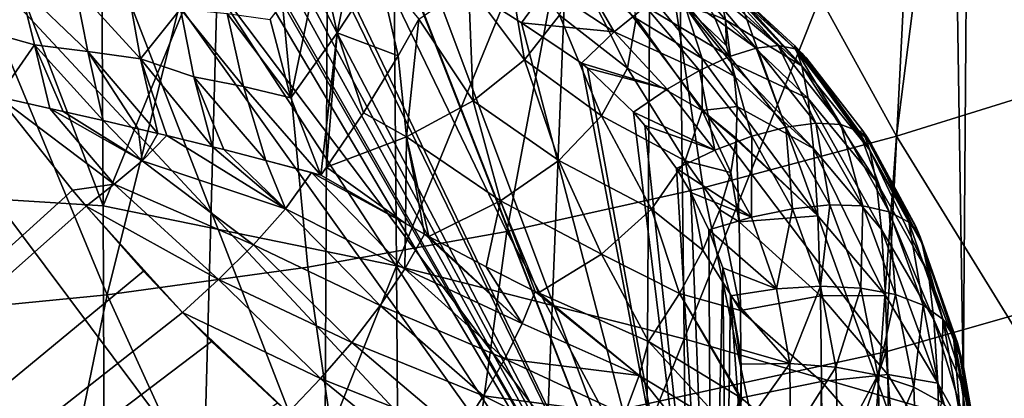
# Model space of a CAD drawing. Header units: metres. Extents: x -81 to 81, y -160 to 24.
# Tile 138 of 256: x 2.23 to 6.52, y -32.2 to -30.55. Entities that reach past the tile are written whole.
import ezdxf

# ---------------------------------------------------------------- set-up
doc = ezdxf.new("R2010")
doc.units = ezdxf.units.M
doc.layers.add('solid_501850_SW0001', color=7, linetype='CONTINUOUS')

msp = doc.modelspace()

# ---------------------------------------------------------------- linework, layer by layer
at = {"layer": 'solid_501850_SW0001'}
for points in [[(2.596454, -31.359987, 136.797592), (1.302043, -31.27877, 136.927979), (1.293119, -27.954948, 133.952682)], [(2.578219, -28.035065, 133.818237), (2.596454, -31.359987, 136.797592), (1.293119, -27.954948, 133.952682)], [(3.846073, -28.315111, 133.732071), (2.596454, -31.359987, 136.797592), (2.578219, -28.035065, 133.818237)], [(3.846073, -28.315111, 133.732071), (3.873901, -31.621096, 136.691772), (2.596454, -31.359987, 136.797592)], [(5.086983, -28.650326, 133.562485), (3.873901, -31.621096, 136.691772), (3.846073, -28.315111, 133.732071)], [(4.841549, -28.869329, 105.011642), (6.047752, -31.057594, 109.263672), (6.38332, -28.426569, 105.323792)], [(6.38332, -28.426569, 105.323792), (6.047752, -31.057594, 109.263672), (6.8696, -30.801308, 109.481796)], [(6.38332, -28.426569, 105.323792), (6.8696, -30.801308, 109.481796), (7.671309, -30.513308, 109.726463)], [(2.137861, -28.474264, 30.075371), (1.858629, -28.53656, 30.10442), (5.244819, -33.726467, 32.524509)], [(2.454134, -28.870983, 30.260365), (2.137861, -28.474264, 30.075371), (5.244819, -33.726467, 32.524509)], [(1.858629, -28.53656, 30.10442), (1.566885, -28.589973, 30.129326), (5.244819, -33.726467, 32.524509)], [(1.566885, -28.589973, 30.129326), (0.558042, -28.699654, 30.180471), (5.244819, -33.726467, 32.524509)], [(3.092462, -30.409691, 99.25087), (1.550805, -30.561384, 99.162209), (1.58023, -28.609306, 95.310928)], [(5.086983, -28.650326, 133.562485), (5.125202, -31.938107, 136.505127), (3.873901, -31.621096, 136.691772)], [(6.291251, -29.01376, 133.289078), (5.125202, -31.938107, 136.505127), (5.086983, -28.650326, 133.562485)], [(0.558042, -28.699654, 30.180471), (0.05, -33.726616, 32.524582), (5.244819, -33.726467, 32.524509)], [(3.252884, -29.188686, 104.786453), (4.353314, -31.471203, 108.910461), (4.841549, -28.869329, 105.011642)], [(4.841549, -28.869329, 105.011642), (4.353314, -31.471203, 108.910461), (5.207901, -31.281267, 109.072899)], [(4.841549, -28.869329, 105.011642), (5.207901, -31.281267, 109.072899), (6.047752, -31.057594, 109.263672)], [(2.51394, -28.942329, 30.293633), (2.454134, -28.870983, 30.260365), (5.244819, -33.726467, 32.524509)], [(2.755067, -29.216679, 30.421564), (2.51394, -28.942329, 30.293633), (5.244819, -33.726467, 32.524509)], [(2.154476, -29.035421, 139.796188), (2.144228, -32.519749, 142.718658), (3.561255, -32.656994, 142.577469)], [(3.577748, -29.180376, 139.655487), (2.154476, -29.035421, 139.796188), (3.561255, -32.656994, 142.577469)], [(6.291251, -29.01376, 133.289078), (6.341014, -32.287891, 136.221893), (5.125202, -31.938107, 136.505127)], [(7.512229, -32.688515, 135.86412), (6.341014, -32.287891, 136.221893), (6.291251, -29.01376, 133.289078)], [(7.44976, -29.426714, 132.93808), (7.512229, -32.688515, 135.86412), (6.291251, -29.01376, 133.289078)], [(1.633383, -29.381624, 104.650307), (2.615215, -31.74675, 108.673386), (3.252884, -29.188686, 104.786453)], [(3.252884, -29.188686, 104.786453), (2.615215, -31.74675, 108.673386), (3.487683, -31.62649, 108.777168)], [(3.252884, -29.188686, 104.786453), (3.487683, -31.62649, 108.777168), (4.353314, -31.471203, 108.910461)], [(3.577748, -29.180376, 139.655487), (3.561255, -32.656994, 142.577469), (4.959597, -32.862186, 142.36792)], [(4.981454, -29.396929, 139.446442), (3.577748, -29.180376, 139.655487), (4.959597, -32.862186, 142.36792)], [(2.923975, -29.39637, 30.505356), (2.755067, -29.216679, 30.421564), (5.244819, -33.726467, 32.524509)], [(1.633383, -29.381624, 104.650307), (1.740267, -31.831953, 108.599213), (2.615215, -31.74675, 108.673386)], [(7.439755, -31.583912, 103.666039), (6.111953, -29.808758, 99.60218), (7.57192, -29.362999, 99.862961)], [(3.044709, -29.518095, 30.562117), (2.923975, -29.39637, 30.505356), (5.244819, -33.726467, 32.524509)], [(4.981454, -29.396929, 139.446442), (4.959597, -32.862186, 142.36792), (6.331801, -33.134811, 142.091614)], [(6.357794, -29.684414, 139.170502), (4.981454, -29.396929, 139.446442), (6.331801, -33.134811, 142.091614)], [(3.326314, -29.782177, 30.685261), (3.044709, -29.518095, 30.562117), (5.244819, -33.726467, 32.524509)], [(6.357794, -29.684414, 139.170502), (6.331801, -33.134811, 142.091614), (7.670777, -33.473488, 141.750778)], [(7.699361, -30.041225, 138.829834), (6.357794, -29.684414, 139.170502), (7.670777, -33.473488, 141.750778)], [(3.374618, -29.824642, 30.705061), (3.326314, -29.782177, 30.685261), (5.244819, -33.726467, 32.524509)], [(6.001858, -31.993727, 103.38887), (4.615873, -30.15839, 99.397766), (6.111953, -29.808758, 99.60218)], [(7.439755, -31.583912, 103.666039), (6.001858, -31.993727, 103.38887), (6.111953, -29.808758, 99.60218)], [(3.870876, -30.217627, 30.888313), (3.374618, -29.824642, 30.705061), (5.244819, -33.726467, 32.524509)], [(3.541546, -30.273291, 25.490164), (3.739089, -30.003227, 25.681055), (3.615385, -30.607758, 25.618469)], [(3.739089, -30.003227, 25.681055), (3.795427, -30.333569, 25.827625), (3.615385, -30.607758, 25.618469)], [(4.53073, -32.31488, 103.171745), (3.092462, -30.409691, 99.25087), (4.615873, -30.15839, 99.397766)], [(6.001858, -31.993727, 103.38887), (4.53073, -32.31488, 103.171745), (4.615873, -30.15839, 99.397766)], [(3.875113, -30.22065, 30.889723), (3.870876, -30.217627, 30.888313), (5.244819, -33.726467, 32.524509)], [(4.416606, -30.564566, 31.050095), (3.875113, -30.22065, 30.889723), (5.244819, -33.726467, 32.524509)], [(4.528483, -30.410383, 30.952971), (3.875113, -30.22065, 30.889723), (4.416606, -30.564566, 31.050095)], [(4.187117, -30.399509, 26.397015), (4.345609, -30.23251, 26.779634), (4.430192, -30.725212, 26.62993)], [(4.345609, -30.23251, 26.779634), (4.582092, -30.530952, 27.068491), (4.430192, -30.725212, 26.62993)], [(3.541546, -30.273291, 25.490164), (3.413116, -30.889593, 25.42185), (3.324265, -30.550468, 25.317511)], [(3.541546, -30.273291, 25.490164), (3.615385, -30.607758, 25.618469), (3.413116, -30.889593, 25.42185)], [(4.635245, -30.282574, 30.818851), (4.528483, -30.410383, 30.952971), (4.820537, -30.603485, 31.042297)], [(4.635245, -30.282574, 30.818851), (4.820537, -30.603485, 31.042297), (4.956161, -30.492977, 30.91415)], [(4.87804, -30.760759, 27.428469), (4.582092, -30.530952, 27.068491), (4.658632, -30.32494, 27.521347)], [(4.915984, -30.54493, 27.896406), (4.87804, -30.760759, 27.428469), (4.658632, -30.32494, 27.521347)], [(5.203707, -30.719713, 28.272125), (4.915984, -30.54493, 27.896406), (4.878011, -30.325197, 28.362522)], [(5.203707, -30.719713, 28.272125), (4.878011, -30.325197, 28.362522), (5.129337, -30.49305, 28.749044)], [(2.236429, -30.406467, 24.630589), (2.054522, -30.592388, 24.739914), (1.971434, -30.333546, 24.518551)], [(3.615385, -30.607758, 25.618469), (3.795427, -30.333569, 25.827625), (3.880874, -30.707298, 25.897417)], [(3.795427, -30.333569, 25.827625), (3.970177, -30.548012, 26.038712), (3.880874, -30.707298, 25.897417)], [(5.53411, -30.663336, 30.635399), (5.262441, -30.363693, 30.366825), (5.182434, -30.370193, 30.568283)], [(5.635909, -30.751146, 29.703693), (5.278448, -30.426226, 29.63512), (5.252099, -30.345747, 30.139734)], [(5.635909, -30.751146, 29.703693), (5.252099, -30.345747, 30.139734), (5.303226, -30.385387, 30.155188)], [(5.607868, -30.677898, 30.461412), (5.314903, -30.394701, 30.15881), (5.262441, -30.363693, 30.366825)], [(5.53411, -30.663336, 30.635399), (5.607868, -30.677898, 30.461412), (5.262441, -30.363693, 30.366825)], [(3.034472, -32.545551, 103.015816), (1.550805, -30.561384, 99.162209), (3.092462, -30.409691, 99.25087)], [(2.298353, -30.659712, 24.810562), (2.054522, -30.592388, 24.739914), (2.236429, -30.406467, 24.630589)], [(2.236429, -30.406467, 24.630589), (2.474797, -30.409573, 24.707745), (2.530882, -30.688824, 24.882975)], [(2.298353, -30.659712, 24.810562), (2.236429, -30.406467, 24.630589), (2.530882, -30.688824, 24.882975)], [(2.474797, -30.409573, 24.707745), (2.704243, -30.414169, 24.814749), (2.759518, -30.72043, 24.982042)], [(2.530882, -30.688824, 24.882975), (2.474797, -30.409573, 24.707745), (2.759518, -30.72043, 24.982042)], [(4.53073, -32.31488, 103.171745), (3.034472, -32.545551, 103.015816), (3.092462, -30.409691, 99.25087)], [(3.970177, -30.548012, 26.038712), (4.187117, -30.399509, 26.397015), (4.206751, -30.903059, 26.216167)], [(4.187117, -30.399509, 26.397015), (4.430192, -30.725212, 26.62993), (4.206751, -30.903059, 26.216167)], [(4.528483, -30.410383, 30.952971), (4.416606, -30.564566, 31.050095), (4.820537, -30.603485, 31.042297)], [(5.437748, -30.674372, 30.798235), (5.182434, -30.370193, 30.568283), (5.078715, -30.413975, 30.75363)], [(5.304116, -30.550737, 29.095694), (5.252829, -30.530012, 29.013649), (5.171148, -30.394835, 29.344275)], [(5.278448, -30.426226, 29.63512), (5.304116, -30.550737, 29.095694), (5.171148, -30.394835, 29.344275)], [(5.437748, -30.674372, 30.798235), (5.53411, -30.663336, 30.635399), (5.182434, -30.370193, 30.568283)], [(5.314903, -30.394701, 30.15881), (5.635909, -30.751146, 29.703693), (5.303226, -30.385387, 30.155188)], [(5.314903, -30.394701, 30.15881), (5.6067, -30.663563, 30.262205), (5.635909, -30.751146, 29.703693)], [(5.607868, -30.677898, 30.461412), (5.6067, -30.663563, 30.262205), (5.314903, -30.394701, 30.15881)], [(2.759518, -30.72043, 24.982042), (2.704243, -30.414169, 24.814749), (2.93314, -30.50358, 24.992826)], [(5.322246, -30.710609, 30.944075), (5.078715, -30.413975, 30.75363), (4.956161, -30.492977, 30.91415)], [(5.322246, -30.710609, 30.944075), (5.437748, -30.674372, 30.798235), (5.078715, -30.413975, 30.75363)], [(5.635909, -30.751146, 29.703693), (5.304116, -30.550737, 29.095694), (5.278448, -30.426226, 29.63512)], [(5.191751, -30.770748, 31.067677), (4.956161, -30.492977, 30.91415), (4.820537, -30.603485, 31.042297)], [(5.191751, -30.770748, 31.067677), (5.322246, -30.710609, 30.944075), (4.956161, -30.492977, 30.91415)], [(5.129337, -30.49305, 28.749044), (5.329659, -30.737104, 28.535645), (5.341994, -30.795902, 28.405367)], [(5.203707, -30.719713, 28.272125), (5.129337, -30.49305, 28.749044), (5.341994, -30.795902, 28.405367)], [(5.129337, -30.49305, 28.749044), (5.308761, -30.664124, 28.700634), (5.329659, -30.737104, 28.535645)], [(5.129337, -30.49305, 28.749044), (5.252829, -30.530012, 29.013649), (5.308761, -30.664124, 28.700634)], [(2.759518, -30.72043, 24.982042), (2.93314, -30.50358, 24.992826), (2.991661, -30.79874, 25.120623)], [(2.93314, -30.50358, 24.992826), (3.136901, -30.523924, 25.146421), (3.207393, -30.841698, 25.262709)], [(2.991661, -30.79874, 25.120623), (2.93314, -30.50358, 24.992826), (3.207393, -30.841698, 25.262709)], [(3.136901, -30.523924, 25.146421), (3.324265, -30.550468, 25.317511), (3.413116, -30.889593, 25.42185)], [(3.207393, -30.841698, 25.262709), (3.136901, -30.523924, 25.146421), (3.413116, -30.889593, 25.42185)], [(4.765064, -30.967945, 26.968994), (4.430192, -30.725212, 26.62993), (4.582092, -30.530952, 27.068491)], [(4.87804, -30.760759, 27.428469), (4.765064, -30.967945, 26.968994), (4.582092, -30.530952, 27.068491)], [(5.304116, -30.550737, 29.095694), (5.308761, -30.664124, 28.700634), (5.252829, -30.530012, 29.013649)], [(3.034472, -32.545551, 103.015816), (1.52144, -32.6847, 102.921776), (1.550805, -30.561384, 99.162209)], [(3.880874, -30.707298, 25.897417), (3.970177, -30.548012, 26.038712), (3.917361, -31.060272, 25.837017)], [(3.970177, -30.548012, 26.038712), (4.206751, -30.903059, 26.216167), (3.917361, -31.060272, 25.837017)], [(4.677899, -30.740042, 31.13192), (4.416606, -30.564566, 31.050095), (5.244819, -33.726467, 32.524509)], [(4.820537, -30.603485, 31.042297), (4.416606, -30.564566, 31.050095), (4.677899, -30.740042, 31.13192)], [(5.203713, -30.945112, 27.788752), (4.87804, -30.760759, 27.428469), (4.915984, -30.54493, 27.896406)], [(5.203713, -30.945112, 27.788752), (4.915984, -30.54493, 27.896406), (5.203707, -30.719713, 28.272125)], [(5.304116, -30.550737, 29.095694), (5.329659, -30.737104, 28.535645), (5.308761, -30.664124, 28.700634)], [(5.663854, -30.893373, 29.109751), (5.329659, -30.737104, 28.535645), (5.304116, -30.550737, 29.095694)], [(5.635909, -30.751146, 29.703693), (5.663854, -30.893373, 29.109751), (5.304116, -30.550737, 29.095694)], [(2.298353, -30.659712, 24.810562), (2.140251, -30.886223, 24.910831), (2.054522, -30.592388, 24.739914)], [(3.615385, -30.607758, 25.618469), (3.544772, -31.225903, 25.475025), (3.413116, -30.889593, 25.42185)], [(3.615385, -30.607758, 25.618469), (3.569424, -31.191545, 25.501925), (3.544772, -31.225903, 25.475025)], [(3.615385, -30.607758, 25.618469), (3.72927, -30.955357, 25.690102), (3.569424, -31.191545, 25.501925)], [(3.615385, -30.607758, 25.618469), (3.880874, -30.707298, 25.897417), (3.72927, -30.955357, 25.690102)], [(5.050951, -30.852627, 31.1646), (4.820537, -30.603485, 31.042297), (4.677899, -30.740042, 31.13192)], [(5.050951, -30.852627, 31.1646), (5.191751, -30.770748, 31.067677), (4.820537, -30.603485, 31.042297)], [(2.298353, -30.659712, 24.810562), (2.365483, -30.93626, 24.946564), (2.140251, -30.886223, 24.910831)], [(2.298353, -30.659712, 24.810562), (2.597597, -30.989054, 25.007692), (2.422758, -30.949167, 24.959463)], [(2.298353, -30.659712, 24.810562), (2.530882, -30.688824, 24.882975), (2.597597, -30.989054, 25.007692)], [(2.298353, -30.659712, 24.810562), (2.422758, -30.949167, 24.959463), (2.365483, -30.93626, 24.946564)], [(5.698066, -31.000212, 30.936321), (5.53411, -30.663336, 30.635399), (5.437748, -30.674372, 30.798235)], [(5.805761, -31.006611, 30.775047), (5.607868, -30.677898, 30.461412), (5.53411, -30.663336, 30.635399)], [(5.698066, -31.000212, 30.936321), (5.805761, -31.006611, 30.775047), (5.53411, -30.663336, 30.635399)], [(5.931679, -31.117064, 29.843849), (5.635909, -30.751146, 29.703693), (5.6067, -30.663563, 30.262205)], [(5.931679, -31.117064, 29.843849), (5.6067, -30.663563, 30.262205), (5.639129, -30.698454, 30.275471)], [(5.607868, -30.677898, 30.461412), (5.639129, -30.698454, 30.275471), (5.6067, -30.663563, 30.262205)], [(2.530882, -30.688824, 24.882975), (2.834278, -31.044613, 25.093098), (2.749032, -31.024326, 25.059757)], [(2.530882, -30.688824, 24.882975), (2.759518, -30.72043, 24.982042), (2.834278, -31.044613, 25.093098)], [(2.530882, -30.688824, 24.882975), (2.749032, -31.024326, 25.059757), (2.597597, -30.989054, 25.007692)], [(3.72927, -30.955357, 25.690102), (3.880874, -30.707298, 25.897417), (3.917361, -31.060272, 25.837017)], [(5.419036, -31.056774, 31.197315), (5.322246, -30.710609, 30.944075), (5.191751, -30.770748, 31.067677)], [(5.56752, -31.017145, 31.078865), (5.437748, -30.674372, 30.798235), (5.322246, -30.710609, 30.944075)], [(5.419036, -31.056774, 31.197315), (5.56752, -31.017145, 31.078865), (5.322246, -30.710609, 30.944075)], [(5.56752, -31.017145, 31.078865), (5.698066, -31.000212, 30.936321), (5.437748, -30.674372, 30.798235)], [(5.607868, -30.677898, 30.461412), (5.656264, -30.717371, 30.28265), (5.639129, -30.698454, 30.275471)], [(5.886549, -31.0361, 30.601116), (5.656264, -30.717371, 30.28265), (5.607868, -30.677898, 30.461412)], [(5.805761, -31.006611, 30.775047), (5.886549, -31.0361, 30.601116), (5.607868, -30.677898, 30.461412)], [(5.656264, -30.717371, 30.28265), (5.931679, -31.117064, 29.843849), (5.639129, -30.698454, 30.275471)], [(2.759518, -30.72043, 24.982042), (3.073044, -31.103121, 25.201214), (2.874468, -31.054274, 25.109793)], [(2.759518, -30.72043, 24.982042), (2.991661, -30.79874, 25.120623), (3.073044, -31.103121, 25.201214)], [(2.759518, -30.72043, 24.982042), (2.874468, -31.054274, 25.109793), (2.834278, -31.044613, 25.093098)], [(4.579675, -31.161955, 26.528048), (4.206751, -30.903059, 26.216167), (4.430192, -30.725212, 26.62993)], [(4.765064, -30.967945, 26.968994), (4.579675, -31.161955, 26.528048), (4.430192, -30.725212, 26.62993)], [(4.704321, -30.761471, 31.141912), (4.677899, -30.740042, 31.13192), (5.244819, -33.726467, 32.524509)], [(5.050951, -30.852627, 31.1646), (4.677899, -30.740042, 31.13192), (4.704321, -30.761471, 31.141912)], [(5.203707, -30.719713, 28.272125), (5.341994, -30.795902, 28.405367), (5.355863, -30.928055, 28.120209)], [(5.203713, -30.945112, 27.788752), (5.203707, -30.719713, 28.272125), (5.355863, -30.928055, 28.120209)], [(5.688013, -31.110157, 28.502445), (5.341994, -30.795902, 28.405367), (5.329659, -30.737104, 28.535645)], [(5.663854, -30.893373, 29.109751), (5.688013, -31.110157, 28.502445), (5.329659, -30.737104, 28.535645)], [(5.959456, -31.252823, 29.259092), (5.663854, -30.893373, 29.109751), (5.635909, -30.751146, 29.703693)], [(5.931679, -31.117064, 29.843849), (5.959456, -31.252823, 29.259092), (5.635909, -30.751146, 29.703693)], [(5.656264, -30.717371, 30.28265), (5.902288, -31.033812, 30.401363), (5.931679, -31.117064, 29.843849)], [(5.886549, -31.0361, 30.601116), (5.902288, -31.033812, 30.401363), (5.656264, -30.717371, 30.28265)], [(4.904491, -30.95285, 31.231153), (4.704321, -30.761471, 31.141912), (5.244819, -33.726467, 32.524509)], [(5.050951, -30.852627, 31.1646), (4.704321, -30.761471, 31.141912), (4.904491, -30.95285, 31.231153)], [(5.129362, -31.164757, 27.308558), (4.765064, -30.967945, 26.968994), (4.87804, -30.760759, 27.428469)], [(5.129362, -31.164757, 27.308558), (4.87804, -30.760759, 27.428469), (5.203713, -30.945112, 27.788752)], [(5.258205, -31.117607, 31.28721), (5.191751, -30.770748, 31.067677), (5.050951, -30.852627, 31.1646)], [(5.258205, -31.117607, 31.28721), (5.419036, -31.056774, 31.197315), (5.191751, -30.770748, 31.067677)], [(5.688013, -31.110157, 28.502445), (5.355863, -30.928055, 28.120209), (5.341994, -30.795902, 28.405367)], [(2.991661, -30.79874, 25.120623), (3.305193, -31.162361, 25.326233), (3.122086, -31.115486, 25.226023)], [(2.991661, -30.79874, 25.120623), (3.207393, -30.841698, 25.262709), (3.305193, -31.162361, 25.326233)], [(2.991661, -30.79874, 25.120623), (3.122086, -31.115486, 25.226023), (3.073044, -31.103121, 25.201214)], [(7.635493, -33.629345, 114.047676), (6.8696, -30.801308, 109.481796), (6.047752, -31.057594, 109.263672)], [(3.207393, -30.841698, 25.262709), (3.544772, -31.225903, 25.475025), (3.305193, -31.162361, 25.326233)], [(3.207393, -30.841698, 25.262709), (3.413116, -30.889593, 25.42185), (3.544772, -31.225903, 25.475025)], [(5.258205, -31.117607, 31.28721), (5.050951, -30.852627, 31.1646), (4.904491, -30.95285, 31.231153)], [(2.140251, -30.886223, 24.910831), (2.464154, -31.291946, 25.100023), (-5.075514, -38.119923, 28.283962)], [(2.645449, -31.265118, 25.101522), (2.464154, -31.291946, 25.100023), (2.140251, -30.886223, 24.910831)], [(2.365483, -30.93626, 24.946564), (2.645449, -31.265118, 25.101522), (2.140251, -30.886223, 24.910831)], [(4.326143, -31.338577, 26.115208), (3.917361, -31.060272, 25.837017), (4.206751, -30.903059, 26.216167)], [(4.579675, -31.161955, 26.528048), (4.326143, -31.338577, 26.115208), (4.206751, -30.903059, 26.216167)], [(5.983181, -31.46236, 28.666052), (5.688013, -31.110157, 28.502445), (5.663854, -30.893373, 29.109751)], [(5.959456, -31.252823, 29.259092), (5.983181, -31.46236, 28.666052), (5.663854, -30.893373, 29.109751)], [(2.365483, -30.93626, 24.946564), (2.767349, -31.164598, 25.095846), (2.645449, -31.265118, 25.101522)], [(2.365483, -30.93626, 24.946564), (2.422758, -30.949167, 24.959463), (2.767349, -31.164598, 25.095846)], [(2.422758, -30.949167, 24.959463), (2.597597, -30.989054, 25.007692), (2.767349, -31.164598, 25.095846)], [(3.72927, -30.955357, 25.690102), (3.917361, -31.060272, 25.837017), (3.569424, -31.191545, 25.501925)], [(4.982206, -31.374262, 26.841095), (4.579675, -31.161955, 26.528048), (4.765064, -30.967945, 26.968994)], [(4.982206, -31.374262, 26.841095), (4.765064, -30.967945, 26.968994), (5.129362, -31.164757, 27.308558)], [(4.953996, -31.009945, 31.257776), (4.904491, -30.95285, 31.231153), (5.244819, -33.726467, 32.524509)], [(5.258205, -31.117607, 31.28721), (4.904491, -30.95285, 31.231153), (4.953996, -31.009945, 31.257776)], [(5.129362, -31.164757, 27.308558), (5.203713, -30.945112, 27.788752), (5.327019, -31.214836, 27.534393)], [(5.203713, -30.945112, 27.788752), (5.355863, -30.928055, 28.120209), (5.351451, -31.065905, 27.833239)], [(5.203713, -30.945112, 27.788752), (5.350956, -31.070799, 27.823225), (5.327019, -31.214836, 27.534393)], [(5.203713, -30.945112, 27.788752), (5.351451, -31.065905, 27.833239), (5.350956, -31.070799, 27.823225)], [(5.705997, -31.403416, 27.918488), (5.351451, -31.065905, 27.833239), (5.355863, -30.928055, 28.120209)], [(5.688013, -31.110157, 28.502445), (5.705997, -31.403416, 27.918488), (5.355863, -30.928055, 28.120209)], [(2.597597, -30.989054, 25.007692), (2.749032, -31.024326, 25.059757), (2.767349, -31.164598, 25.095846)], [(5.090715, -31.196793, 31.344906), (4.953996, -31.009945, 31.257776), (5.244819, -33.726467, 32.524509)], [(5.258205, -31.117607, 31.28721), (4.953996, -31.009945, 31.257776), (5.090715, -31.196793, 31.344906)], [(5.758962, -31.355543, 31.226671), (5.698066, -31.000212, 30.936321), (5.56752, -31.017145, 31.078865)], [(5.901383, -31.360025, 31.087154), (5.805761, -31.006611, 30.775047), (5.698066, -31.000212, 30.936321)], [(5.758962, -31.355543, 31.226671), (5.901383, -31.360025, 31.087154), (5.698066, -31.000212, 30.936321)], [(6.017211, -31.385523, 30.926832), (5.886549, -31.0361, 30.601116), (5.805761, -31.006611, 30.775047)], [(5.901383, -31.360025, 31.087154), (6.017211, -31.385523, 30.926832), (5.805761, -31.006611, 30.775047)], [(2.749032, -31.024326, 25.059757), (2.834278, -31.044613, 25.093098), (2.767349, -31.164598, 25.095846)], [(2.834278, -31.044613, 25.093098), (2.874468, -31.054274, 25.109793), (2.767349, -31.164598, 25.095846)], [(2.767349, -31.164598, 25.095846), (2.874468, -31.054274, 25.109793), (3.389679, -31.372234, 25.360529)], [(2.874468, -31.054274, 25.109793), (3.073044, -31.103121, 25.201214), (3.389679, -31.372234, 25.360529)], [(5.59561, -31.372248, 31.339834), (5.56752, -31.017145, 31.078865), (5.419036, -31.056774, 31.197315)], [(5.59561, -31.372248, 31.339834), (5.758962, -31.355543, 31.226671), (5.56752, -31.017145, 31.078865)], [(5.886549, -31.0361, 30.601116), (5.920557, -31.061455, 30.411613), (5.902288, -31.033812, 30.401363)], [(5.886549, -31.0361, 30.601116), (5.937259, -31.087362, 30.421204), (5.920557, -31.061455, 30.411613)], [(6.101839, -31.431017, 30.752083), (5.937259, -31.087362, 30.421204), (5.886549, -31.0361, 30.601116)], [(6.017211, -31.385523, 30.926832), (6.101839, -31.431017, 30.752083), (5.886549, -31.0361, 30.601116)], [(6.160777, -31.525597, 29.994724), (5.931679, -31.117064, 29.843849), (5.902288, -31.033812, 30.401363)], [(6.160777, -31.525597, 29.994724), (5.902288, -31.033812, 30.401363), (5.920557, -31.061455, 30.411613)], [(3.911914, -31.436628, 25.685926), (3.569424, -31.191545, 25.501925), (3.917361, -31.060272, 25.837017)], [(3.995241, -31.482721, 25.732531), (3.911914, -31.436628, 25.685926), (3.917361, -31.060272, 25.837017)], [(4.013599, -31.492779, 25.742708), (3.995241, -31.482721, 25.732531), (3.917361, -31.060272, 25.837017)], [(4.326143, -31.338577, 26.115208), (4.013599, -31.492779, 25.742708), (3.917361, -31.060272, 25.837017)], [(5.818669, -34.197609, 113.565865), (6.047752, -31.057594, 109.263672), (5.207901, -31.281267, 109.072899)], [(5.417825, -31.409481, 31.422144), (5.419036, -31.056774, 31.197315), (5.258205, -31.117607, 31.28721)], [(5.363284, -31.429884, 27.260126), (5.327019, -31.214836, 27.534393), (5.350956, -31.070799, 27.823225)], [(5.705997, -31.403416, 27.918488), (5.350956, -31.070799, 27.823225), (5.351451, -31.065905, 27.833239)], [(5.705997, -31.403416, 27.918488), (5.363284, -31.429884, 27.260126), (5.350956, -31.070799, 27.823225)], [(5.417825, -31.409481, 31.422144), (5.59561, -31.372248, 31.339834), (5.419036, -31.056774, 31.197315)], [(5.818669, -34.197609, 113.565865), (7.635493, -33.629345, 114.047676), (6.047752, -31.057594, 109.263672)], [(5.937259, -31.087362, 30.421204), (6.160777, -31.525597, 29.994724), (5.920557, -31.061455, 30.411613)], [(5.937259, -31.087362, 30.421204), (6.131087, -31.447031, 30.552805), (6.160777, -31.525597, 29.994724)], [(6.139668, -31.466375, 30.559805), (6.131087, -31.447031, 30.552805), (5.937259, -31.087362, 30.421204)], [(6.101839, -31.431017, 30.752083), (6.139668, -31.466375, 30.559805), (5.937259, -31.087362, 30.421204)], [(3.073044, -31.103121, 25.201214), (3.122086, -31.115486, 25.226023), (3.389679, -31.372234, 25.360529)], [(3.122086, -31.115486, 25.226023), (3.305193, -31.162361, 25.326233), (3.389679, -31.372234, 25.360529)], [(5.417825, -31.409481, 31.422144), (5.258205, -31.117607, 31.28721), (5.090715, -31.196793, 31.344906)], [(6.000569, -31.749193, 28.098145), (5.705997, -31.403416, 27.918488), (5.688013, -31.110157, 28.502445)], [(5.983181, -31.46236, 28.666052), (6.000569, -31.749193, 28.098145), (5.688013, -31.110157, 28.502445)], [(6.188326, -31.653553, 29.421446), (5.959456, -31.252823, 29.259092), (5.931679, -31.117064, 29.843849)], [(6.160777, -31.525597, 29.994724), (6.188326, -31.653553, 29.421446), (5.931679, -31.117064, 29.843849)], [(2.645449, -31.265118, 25.101522), (2.767349, -31.164598, 25.095846), (3.251538, -31.529503, 25.312078)], [(2.767349, -31.164598, 25.095846), (3.389679, -31.372234, 25.360529), (3.251538, -31.529503, 25.312078)], [(3.305193, -31.162361, 25.326233), (3.544772, -31.225903, 25.475025), (3.503569, -31.21476, 25.448034)], [(3.305193, -31.162361, 25.326233), (3.503569, -31.21476, 25.448034), (3.389679, -31.372234, 25.360529)], [(4.765329, -31.569469, 26.395618), (4.326143, -31.338577, 26.115208), (4.579675, -31.161955, 26.528048)], [(4.765329, -31.569469, 26.395618), (4.579675, -31.161955, 26.528048), (4.982206, -31.374262, 26.841095)], [(4.982206, -31.374262, 26.841095), (5.129362, -31.164757, 27.308558), (5.205729, -31.552248, 26.896582)], [(5.129362, -31.164757, 27.308558), (5.2792, -31.377218, 27.220776), (5.205729, -31.552248, 26.896582)], [(5.129362, -31.164757, 27.308558), (5.327019, -31.214836, 27.534393), (5.2792, -31.377218, 27.220776)], [(3.909352, -31.633297, 25.618637), (3.389679, -31.372234, 25.360529), (3.503569, -31.21476, 25.448034)], [(3.503569, -31.21476, 25.448034), (3.544772, -31.225903, 25.475025), (3.911914, -31.436628, 25.685926)], [(3.909352, -31.633297, 25.618637), (3.503569, -31.21476, 25.448034), (3.911914, -31.436628, 25.685926)], [(3.911914, -31.436628, 25.685926), (3.544772, -31.225903, 25.475025), (3.569424, -31.191545, 25.501925)], [(5.153126, -31.301977, 31.393953), (5.090715, -31.196793, 31.344906), (5.244819, -33.726467, 32.524509)], [(5.417825, -31.409481, 31.422144), (5.090715, -31.196793, 31.344906), (5.153126, -31.301977, 31.393953)], [(5.363284, -31.429884, 27.260126), (5.2792, -31.377218, 27.220776), (5.327019, -31.214836, 27.534393)], [(2.645449, -31.265118, 25.101522), (2.522697, -31.361607, 25.132507), (2.464154, -31.291946, 25.100023)], [(2.645449, -31.265118, 25.101522), (3.098914, -31.680643, 25.307028), (2.522697, -31.361607, 25.132507)], [(2.645449, -31.265118, 25.101522), (3.251538, -31.529503, 25.312078), (3.098914, -31.680643, 25.307028)], [(6.211463, -31.853386, 28.847607), (5.983181, -31.46236, 28.666052), (5.959456, -31.252823, 29.259092)], [(6.188326, -31.653553, 29.421446), (6.211463, -31.853386, 28.847607), (5.959456, -31.252823, 29.259092)], [(2.464154, -31.291946, 25.100023), (2.522697, -31.361607, 25.132507), (-5.075514, -38.119923, 28.283962)], [(2.610794, -34.777508, 139.67038), (1.309017, -34.694839, 139.796936), (1.302043, -31.27877, 136.927979)], [(2.596454, -31.359987, 136.797592), (2.610794, -34.777508, 139.67038), (1.302043, -31.27877, 136.927979)], [(5.818669, -34.197609, 113.565865), (5.207901, -31.281267, 109.072899), (4.353314, -31.471203, 108.910461)], [(5.232246, -31.464752, 31.469856), (5.153126, -31.301977, 31.393953), (5.244819, -33.726467, 32.524509)], [(5.417825, -31.409481, 31.422144), (5.153126, -31.301977, 31.393953), (5.232246, -31.464752, 31.469856)], [(4.263409, -31.625404, 25.877634), (4.013599, -31.492779, 25.742708), (4.326143, -31.338577, 26.115208)], [(4.263409, -31.625404, 25.877634), (4.326143, -31.338577, 26.115208), (4.476657, -31.731907, 25.986406)], [(4.490329, -31.738501, 25.993155), (4.326143, -31.338577, 26.115208), (4.765329, -31.569469, 26.395618)], [(4.476657, -31.731907, 25.986406), (4.326143, -31.338577, 26.115208), (4.490329, -31.738501, 25.993155)], [(2.522697, -31.361607, 25.132507), (2.772061, -31.64414, 25.264254), (-5.075514, -38.119923, 28.283962)], [(2.522697, -31.361607, 25.132507), (2.941642, -31.823471, 25.347878), (2.772061, -31.64414, 25.264254)], [(3.098914, -31.680643, 25.307028), (2.941642, -31.823471, 25.347878), (2.522697, -31.361607, 25.132507)], [(3.873901, -31.621096, 136.691772), (2.610794, -34.777508, 139.67038), (2.596454, -31.359987, 136.797592)], [(3.802605, -31.792961, 25.541206), (3.251538, -31.529503, 25.312078), (3.389679, -31.372234, 25.360529)], [(3.909352, -31.633297, 25.618637), (3.802605, -31.792961, 25.541206), (3.389679, -31.372234, 25.360529)], [(4.765329, -31.569469, 26.395618), (4.982206, -31.374262, 26.841095), (5.104435, -31.740999, 26.56251)], [(4.982206, -31.374262, 26.841095), (5.205729, -31.552248, 26.896582), (5.104435, -31.740999, 26.56251)], [(5.369677, -31.814167, 26.772501), (5.205729, -31.552248, 26.896582), (5.2792, -31.377218, 27.220776)], [(5.369677, -31.814167, 26.772501), (5.2792, -31.377218, 27.220776), (5.363284, -31.429884, 27.260126)], [(5.526933, -31.720938, 31.565994), (5.59561, -31.372248, 31.339834), (5.417825, -31.409481, 31.422144)], [(5.526933, -31.720938, 31.565994), (5.718311, -31.709534, 31.491693), (5.59561, -31.372248, 31.339834)], [(5.718311, -31.709534, 31.491693), (5.758962, -31.355543, 31.226671), (5.59561, -31.372248, 31.339834)], [(5.718311, -31.709534, 31.491693), (5.89315, -31.71777, 31.383808), (5.758962, -31.355543, 31.226671)], [(5.89315, -31.71777, 31.383808), (5.901383, -31.360025, 31.087154), (5.758962, -31.355543, 31.226671)], [(5.89315, -31.71777, 31.383808), (6.044059, -31.745298, 31.246899), (5.901383, -31.360025, 31.087154)], [(6.044059, -31.745298, 31.246899), (6.017211, -31.385523, 30.926832), (5.901383, -31.360025, 31.087154)], [(6.164659, -31.790956, 31.086752), (6.101839, -31.431017, 30.752083), (6.017211, -31.385523, 30.926832)], [(6.044059, -31.745298, 31.246899), (6.164659, -31.790956, 31.086752), (6.017211, -31.385523, 30.926832)], [(3.909352, -31.633297, 25.618637), (3.911914, -31.436628, 25.685926), (3.995241, -31.482721, 25.732531)], [(5.526933, -31.720938, 31.565994), (5.417825, -31.409481, 31.422144), (5.232246, -31.464752, 31.469856)], [(5.705997, -31.403416, 27.918488), (5.717098, -31.751631, 27.390827), (5.363284, -31.429884, 27.260126)], [(5.717098, -31.751631, 27.390827), (5.369677, -31.814167, 26.772501), (5.363284, -31.429884, 27.260126)], [(6.000569, -31.749193, 28.098145), (5.717098, -31.751631, 27.390827), (5.705997, -31.403416, 27.918488)], [(6.101839, -31.431017, 30.752083), (6.151826, -31.494484, 30.569963), (6.139668, -31.466375, 30.559805)], [(6.249851, -31.852812, 30.910139), (6.151826, -31.494484, 30.569963), (6.101839, -31.431017, 30.752083)], [(6.164659, -31.790956, 31.086752), (6.249851, -31.852812, 30.910139), (6.101839, -31.431017, 30.752083)], [(3.921664, -34.610294, 113.214546), (4.353314, -31.471203, 108.910461), (3.487683, -31.62649, 108.777168)], [(4.420632, -31.871456, 25.860809), (3.909352, -31.633297, 25.618637), (3.995241, -31.482721, 25.732531)], [(3.921664, -34.610294, 113.214546), (5.818669, -34.197609, 113.565865), (4.353314, -31.471203, 108.910461)], [(4.420632, -31.871456, 25.860809), (3.995241, -31.482721, 25.732531), (4.013599, -31.492779, 25.742708)], [(5.293255, -31.629639, 31.546745), (5.232246, -31.464752, 31.469856), (5.244819, -33.726467, 32.524509)], [(5.526933, -31.720938, 31.565994), (5.232246, -31.464752, 31.469856), (5.293255, -31.629639, 31.546745)], [(6.228118, -32.130791, 28.300991), (6.000569, -31.749193, 28.098145), (5.983181, -31.46236, 28.666052)], [(6.211463, -31.853386, 28.847607), (6.228118, -32.130791, 28.300991), (5.983181, -31.46236, 28.666052)], [(6.313583, -31.955313, 30.220549), (6.160777, -31.525597, 29.994724), (6.131087, -31.447031, 30.552805)], [(6.313583, -31.955313, 30.220549), (6.131087, -31.447031, 30.552805), (6.139668, -31.466375, 30.559805)], [(6.151826, -31.494484, 30.569963), (6.313583, -31.955313, 30.220549), (6.139668, -31.466375, 30.559805)], [(4.420632, -31.871456, 25.860809), (4.013599, -31.492779, 25.742708), (4.263409, -31.625404, 25.877634)], [(6.151826, -31.494484, 30.569963), (6.287057, -31.892492, 30.712021), (6.313583, -31.955313, 30.220549)], [(6.289894, -31.903587, 30.715939), (6.287057, -31.892492, 30.712021), (6.151826, -31.494484, 30.569963)], [(6.249851, -31.852812, 30.910139), (6.289894, -31.903587, 30.715939), (6.151826, -31.494484, 30.569963)], [(6.338058, -32.050205, 29.730034), (6.188326, -31.653553, 29.421446), (6.160777, -31.525597, 29.994724)], [(6.313583, -31.955313, 30.220549), (6.338058, -32.050205, 29.730034), (6.160777, -31.525597, 29.994724)], [(3.678584, -31.954336, 25.502989), (3.098914, -31.680643, 25.307028), (3.251538, -31.529503, 25.312078)], [(3.802605, -31.792961, 25.541206), (3.678584, -31.954336, 25.502989), (3.251538, -31.529503, 25.312078)], [(5.369677, -31.814167, 26.772501), (5.104435, -31.740999, 26.56251), (5.205729, -31.552248, 26.896582)], [(4.490329, -31.738501, 25.993155), (4.765329, -31.569469, 26.395618), (4.970046, -31.949852, 26.210676)], [(4.765329, -31.569469, 26.395618), (5.104435, -31.740999, 26.56251), (4.970046, -31.949852, 26.210676)], [(7.439755, -31.583912, 103.666039), (6.182468, -34.250954, 107.087646), (6.001858, -31.993727, 103.38887)], [(7.439755, -31.583912, 103.666039), (7.175259, -33.985489, 107.295036), (6.182468, -34.250954, 107.087646)], [(2.772061, -31.64414, 25.264254), (2.941642, -31.823471, 25.347878), (-5.075514, -38.119923, 28.283962)], [(3.873901, -31.621096, 136.691772), (3.896041, -35.018745, 139.546051), (2.610794, -34.777508, 139.67038)], [(3.921664, -34.610294, 113.214546), (3.487683, -31.62649, 108.777168), (2.615215, -31.74675, 108.673386)], [(4.344482, -32.024605, 25.76498), (3.802605, -31.792961, 25.541206), (3.909352, -31.633297, 25.618637)], [(5.125202, -31.938107, 136.505127), (3.896041, -35.018745, 139.546051), (3.873901, -31.621096, 136.691772)], [(4.344482, -32.024605, 25.76498), (3.909352, -31.633297, 25.618637), (4.420632, -31.871456, 25.860809)], [(4.420632, -31.871456, 25.860809), (4.263409, -31.625404, 25.877634), (4.476657, -31.731907, 25.986406)], [(5.307453, -33.035995, 32.202541), (5.293255, -31.629639, 31.546745), (5.244819, -33.726467, 32.524509)], [(5.307453, -33.035995, 32.202541), (5.326979, -31.750973, 31.603323), (5.293255, -31.629639, 31.546745)], [(5.526933, -31.720938, 31.565994), (5.293255, -31.629639, 31.546745), (5.326979, -31.750973, 31.603323)], [(6.359169, -32.193844, 29.245132), (6.211463, -31.853386, 28.847607), (6.188326, -31.653553, 29.421446)], [(6.338058, -32.050205, 29.730034), (6.359169, -32.193844, 29.245132), (6.188326, -31.653553, 29.421446)], [(3.542609, -32.1105, 25.505625), (2.941642, -31.823471, 25.347878), (3.098914, -31.680643, 25.307028)], [(3.678584, -31.954336, 25.502989), (3.542609, -32.1105, 25.505625), (3.098914, -31.680643, 25.307028)], [(4.420632, -31.871456, 25.860809), (4.476657, -31.731907, 25.986406), (4.928476, -32.09687, 26.058605)], [(4.928476, -32.09687, 26.058605), (4.476657, -31.731907, 25.986406), (4.490329, -31.738501, 25.993155)], [(4.928476, -32.09687, 26.058605), (4.490329, -31.738501, 25.993155), (4.970046, -31.949852, 26.210676)], [(5.583781, -32.044834, 31.715454), (5.526933, -31.720938, 31.565994), (5.326979, -31.750973, 31.603323)], [(5.583781, -32.044834, 31.715454), (5.718311, -31.709534, 31.491693), (5.526933, -31.720938, 31.565994)], [(5.583781, -32.044834, 31.715454), (5.785069, -32.061192, 31.649504), (5.718311, -31.709534, 31.491693)], [(5.785069, -32.061192, 31.649504), (5.89315, -31.71777, 31.383808), (5.718311, -31.709534, 31.491693)], [(5.785069, -32.061192, 31.649504), (5.967759, -32.096012, 31.546808), (5.89315, -31.71777, 31.383808)], [(5.967759, -32.096012, 31.546808), (6.044059, -31.745298, 31.246899), (5.89315, -31.71777, 31.383808)], [(1.971137, -34.862595, 112.999283), (2.615215, -31.74675, 108.673386), (1.740267, -31.831953, 108.599213)], [(1.971137, -34.862595, 112.999283), (3.921664, -34.610294, 113.214546), (2.615215, -31.74675, 108.673386)], [(5.366817, -32.190762, 26.350838), (4.970046, -31.949852, 26.210676), (5.104435, -31.740999, 26.56251)], [(5.372079, -32.194546, 26.353046), (5.104435, -31.740999, 26.56251), (5.369677, -31.814167, 26.772501)], [(5.366817, -32.190762, 26.350838), (5.104435, -31.740999, 26.56251), (5.372079, -32.194546, 26.353046)], [(5.307453, -33.035995, 32.202541), (5.370087, -32.345516, 31.880564), (5.326979, -31.750973, 31.603323)], [(5.372964, -32.047623, 31.741653), (5.367191, -31.982912, 31.711479), (5.326979, -31.750973, 31.603323)], [(5.583781, -32.044834, 31.715454), (5.326979, -31.750973, 31.603323), (5.367191, -31.982912, 31.711479)], [(5.370087, -32.345516, 31.880564), (5.372964, -32.047623, 31.741653), (5.326979, -31.750973, 31.603323)], [(5.717098, -31.751631, 27.390827), (5.722572, -32.123371, 26.930592), (5.369677, -31.814167, 26.772501)], [(6.000569, -31.749193, 28.098145), (6.011046, -32.09314, 27.584841), (5.717098, -31.751631, 27.390827)], [(6.011046, -32.09314, 27.584841), (5.722572, -32.123371, 26.930592), (5.717098, -31.751631, 27.390827)], [(5.967759, -32.096012, 31.546808), (6.123603, -32.147724, 31.412004), (6.044059, -31.745298, 31.246899)], [(6.228118, -32.130791, 28.300991), (6.011046, -32.09314, 27.584841), (6.000569, -31.749193, 28.098145)], [(6.123603, -32.147724, 31.412004), (6.164659, -31.790956, 31.086752), (6.044059, -31.745298, 31.246899)], [(2.941642, -31.823471, 25.347878), (3.068246, -31.950157, 25.406952), (-5.075514, -38.119923, 28.283962)], [(2.941642, -31.823471, 25.347878), (3.402601, -32.257851, 25.550432), (3.068246, -31.950157, 25.406952)], [(3.542609, -32.1105, 25.505625), (3.402601, -32.257851, 25.550432), (2.941642, -31.823471, 25.347878)], [(4.251685, -32.185745, 25.70286), (3.678584, -31.954336, 25.502989), (3.802605, -31.792961, 25.541206)], [(4.251685, -32.185745, 25.70286), (3.802605, -31.792961, 25.541206), (4.344482, -32.024605, 25.76498)], [(5.722572, -32.123371, 26.930592), (5.372079, -32.194546, 26.353046), (5.369677, -31.814167, 26.772501)], [(6.123603, -32.147724, 31.412004), (6.245568, -32.213997, 31.251173), (6.164659, -31.790956, 31.086752)], [(6.245568, -32.213997, 31.251173), (6.249851, -31.852812, 30.910139), (6.164659, -31.790956, 31.086752)], [(6.375607, -32.396122, 28.777138), (6.228118, -32.130791, 28.300991), (6.211463, -31.853386, 28.847607)], [(6.359169, -32.193844, 29.245132), (6.375607, -32.396122, 28.777138), (6.211463, -31.853386, 28.847607)], [(6.245568, -32.213997, 31.251173), (6.32815, -32.291836, 31.071575), (6.249851, -31.852812, 30.910139)], [(6.249851, -31.852812, 30.910139), (6.295992, -31.928114, 30.724594), (6.289894, -31.903587, 30.715939)], [(6.32815, -32.291836, 31.071575), (6.295992, -31.928114, 30.724594), (6.249851, -31.852812, 30.910139)], [(4.344482, -32.024605, 25.76498), (4.420632, -31.871456, 25.860809), (4.928476, -32.09687, 26.058605)], [(6.393314, -32.418102, 30.3748), (6.313583, -31.955313, 30.220549), (6.287057, -31.892492, 30.712021)], [(6.393314, -32.418102, 30.3748), (6.287057, -31.892492, 30.712021), (6.289894, -31.903587, 30.715939)], [(6.295992, -31.928114, 30.724594), (6.393314, -32.418102, 30.3748), (6.289894, -31.903587, 30.715939)], [(3.068246, -31.950157, 25.406952), (3.356216, -32.217525, 25.531628), (-5.075514, -38.119923, 28.283962)], [(3.068246, -31.950157, 25.406952), (3.402601, -32.257851, 25.550432), (3.356216, -32.217525, 25.531628)], [(5.125202, -31.938107, 136.505127), (5.156051, -35.316818, 139.343292), (3.896041, -35.018745, 139.546051)], [(5.326835, -32.338226, 26.193188), (4.928476, -32.09687, 26.058605), (4.970046, -31.949852, 26.210676)], [(5.326835, -32.338226, 26.193188), (4.970046, -31.949852, 26.210676), (5.366817, -32.190762, 26.350838)], [(6.341014, -32.287891, 136.221893), (5.156051, -35.316818, 139.343292), (5.125202, -31.938107, 136.505127)], [(6.295992, -31.928114, 30.724594), (6.366075, -32.358482, 30.87471), (6.393314, -32.418102, 30.3748)], [(6.32815, -32.291836, 31.071575), (6.366075, -32.358482, 30.87471), (6.295992, -31.928114, 30.724594)], [(4.145806, -32.348682, 25.676836), (3.542609, -32.1105, 25.505625), (3.678584, -31.954336, 25.502989)], [(4.145806, -32.348682, 25.676836), (3.678584, -31.954336, 25.502989), (4.251685, -32.185745, 25.70286)], [(6.001858, -31.993727, 103.38887), (5.170992, -34.477215, 106.910881), (4.53073, -32.31488, 103.171745)], [(6.001858, -31.993727, 103.38887), (6.182468, -34.250954, 107.087646), (5.170992, -34.477215, 106.910881)], [(5.583781, -32.044834, 31.715454), (5.367191, -31.982912, 31.711479), (5.372964, -32.047623, 31.741653)], [(6.417656, -32.505764, 29.893663), (6.338058, -32.050205, 29.730034), (6.313583, -31.955313, 30.220549)], [(6.393314, -32.418102, 30.3748), (6.417656, -32.505764, 29.893663), (6.313583, -31.955313, 30.220549)], [(4.251685, -32.185745, 25.70286), (4.344482, -32.024605, 25.76498), (4.86577, -32.266453, 25.941227)], [(4.344482, -32.024605, 25.76498), (4.928476, -32.09687, 26.058605), (4.86577, -32.266453, 25.941227)], [(5.583781, -32.044834, 31.715454), (5.372964, -32.047623, 31.741653), (5.370087, -32.345516, 31.880564)], [(5.583781, -32.044834, 31.715454), (5.370087, -32.345516, 31.880564), (5.587719, -32.371933, 31.866253)], [(5.583781, -32.044834, 31.715454), (5.587719, -32.371933, 31.866253), (5.785069, -32.061192, 31.649504)], [(5.785069, -32.061192, 31.649504), (5.587719, -32.371933, 31.866253), (5.794847, -32.417469, 31.808889)], [(5.785069, -32.061192, 31.649504), (5.794847, -32.417469, 31.808889), (5.967759, -32.096012, 31.546808)], [(6.438004, -32.637867, 29.432652), (6.359169, -32.193844, 29.245132), (6.338058, -32.050205, 29.730034)], [(6.417656, -32.505764, 29.893663), (6.438004, -32.637867, 29.432652), (6.338058, -32.050205, 29.730034)], [(4.030917, -32.507156, 25.68791), (3.402601, -32.257851, 25.550432), (3.542609, -32.1105, 25.505625)], [(4.030917, -32.507156, 25.68791), (3.542609, -32.1105, 25.505625), (4.145806, -32.348682, 25.676836)], [(5.248348, -32.498749, 26.064775), (4.86577, -32.266453, 25.941227), (4.928476, -32.09687, 26.058605)], [(5.248348, -32.498749, 26.064775), (4.928476, -32.09687, 26.058605), (5.326835, -32.338226, 26.193188)], [(5.722572, -32.123371, 26.930592), (5.717031, -32.486195, 26.524008), (5.372079, -32.194546, 26.353046)], [(5.722572, -32.123371, 26.930592), (5.724526, -32.493645, 26.528397), (5.717031, -32.486195, 26.524008)], [(6.011046, -32.09314, 27.584841), (6.016006, -32.464184, 27.133627), (5.722572, -32.123371, 26.930592)], [(6.016006, -32.464184, 27.133627), (5.724526, -32.493645, 26.528397), (5.722572, -32.123371, 26.930592)], [(5.967759, -32.096012, 31.546808), (5.794847, -32.417469, 31.808889), (5.981474, -32.479935, 31.711241)], [(5.967759, -32.096012, 31.546808), (5.981474, -32.479935, 31.711241), (6.123603, -32.147724, 31.412004)], [(6.2379, -32.468334, 27.805334), (6.016006, -32.464184, 27.133627), (6.011046, -32.09314, 27.584841)], [(6.228118, -32.130791, 28.300991), (6.2379, -32.468334, 27.805334), (6.011046, -32.09314, 27.584841)], [(6.123603, -32.147724, 31.412004), (5.981474, -32.479935, 31.711241), (6.138591, -32.556309, 31.57802)], [(6.123603, -32.147724, 31.412004), (6.138591, -32.556309, 31.57802), (6.245568, -32.213997, 31.251173)], [(6.386724, -32.654377, 28.339201), (6.2379, -32.468334, 27.805334), (6.228118, -32.130791, 28.300991)], [(6.375607, -32.396122, 28.777138), (6.386724, -32.654377, 28.339201), (6.228118, -32.130791, 28.300991)], [(4.145806, -32.348682, 25.676836), (4.251685, -32.185745, 25.70286), (4.784831, -32.450714, 25.863991)], [(4.251685, -32.185745, 25.70286), (4.86577, -32.266453, 25.941227), (4.784831, -32.450714, 25.863991)], [(5.326835, -32.338226, 26.193188), (5.366817, -32.190762, 26.350838), (5.372079, -32.194546, 26.353046)], [(5.326835, -32.338226, 26.193188), (5.372079, -32.194546, 26.353046), (5.377071, -32.198151, 26.355152)], [(5.717031, -32.486195, 26.524008), (5.377071, -32.198151, 26.355152), (5.372079, -32.194546, 26.353046)], [(6.453455, -32.825367, 28.995377), (6.375607, -32.396122, 28.777138), (6.359169, -32.193844, 29.245132)], [(6.438004, -32.637867, 29.432652), (6.453455, -32.825367, 28.995377), (6.359169, -32.193844, 29.245132)]]:
    msp.add_3dface(points, dxfattribs=at)

doc.saveas('drawing.dxf')
